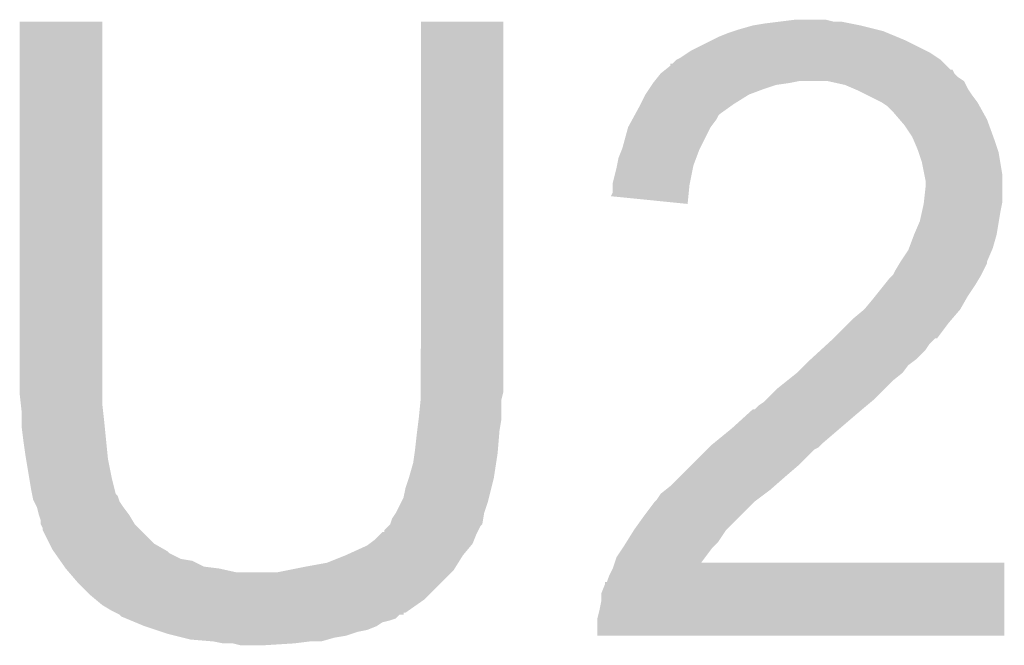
# Model space of a CAD drawing. Extents: x -1.3 to 24.2, y -3.9 to 39.2.
# Tile 34 of 42: x 10.8 to 12.1, y 29.7 to 30.5. Entities that reach past the tile are written whole.
import ezdxf

# ---------------------------------------------------------------- set-up
doc = ezdxf.new("R2010")
doc.units = 0
doc.layers.add('DAC_20_CLICK_V100_GTO', color=14, linetype='CONTINUOUS')

msp = doc.modelspace()

# ---------------------------------------------------------------- linework, layer by layer
at = {"layer": 'DAC_20_CLICK_V100_GTO'}
for points in [[(10.7823, 30.04312), (10.782324, 30.535854), (10.89152, 30.04312), (10.89152, 30.535854)], [(10.782324, 30.535854), (10.782326, 30.53588), (10.89152, 30.535854), (10.782326, 30.53588)], [(11.31316, 30.06598), (11.313184, 30.535854), (11.42238, 30.06598), (11.42238, 30.535854)], [(11.313184, 30.535854), (11.313186, 30.53588), (11.42238, 30.535854), (11.313186, 30.53588)], [(11.7348, 30.52572), (11.75258, 30.5308), (11.915138, 30.52572), (11.89482, 30.5308)], [(11.75258, 30.5308), (11.76782, 30.53334), (11.89482, 30.5308), (11.882122, 30.53334)], [(11.76782, 30.53334), (11.78814, 30.53588), (11.882122, 30.53334), (11.869422, 30.53588)], [(11.78814, 30.53588), (11.808462, 30.53842), (11.859262, 30.53588), (11.849098, 30.53842)], [(11.70686, 30.51556), (11.719558, 30.52064), (11.943588, 30.51556), (11.931394, 30.52064)], [(11.719558, 30.52064), (11.727172, 30.523178), (11.931394, 30.52064), (11.925302, 30.523178)], [(11.727172, 30.523178), (11.7348, 30.52572), (11.925302, 30.523178), (11.915138, 30.52572)], [(11.671302, 30.49778), (11.6967, 30.51048), (11.98118, 30.49778), (11.95578, 30.51048)], [(11.6967, 30.51048), (11.70686, 30.51556), (11.95578, 30.51048), (11.943588, 30.51556)], [(11.656062, 30.487622), (11.667488, 30.495238), (11.997686, 30.487622), (11.986262, 30.495238)], [(11.667488, 30.495238), (11.671302, 30.49778), (11.986262, 30.495238), (11.98118, 30.49778)], [(11.64336, 30.477464), (11.643386, 30.48), (12.009118, 30.477464), (12.006582, 30.48)], [(11.643386, 30.48), (11.645906, 30.480006), (12.006582, 30.48), (12.006576, 30.480006)], [(11.645906, 30.480006), (11.650978, 30.485078), (12.006576, 30.480006), (12.001502, 30.485078)], [(11.650978, 30.485078), (11.650984, 30.485082), (12.001502, 30.485078), (12.001496, 30.485082)], [(11.650984, 30.485082), (11.656062, 30.487622), (12.001496, 30.485082), (11.997686, 30.487622)], [(11.626596, 30.46222), (11.630662, 30.467302), (12.02436, 30.46222), (12.019284, 30.467302)], [(11.630662, 30.467302), (11.630664, 30.467304), (12.019284, 30.467302), (12.019282, 30.467304)], [(11.630664, 30.467304), (11.636984, 30.472362), (12.019282, 30.467304), (12.016746, 30.472362)], [(11.636984, 30.472362), (11.637006, 30.47238), (12.016746, 30.472362), (12.014202, 30.47238)], [(11.637006, 30.47238), (11.64336, 30.477464), (12.014202, 30.47238), (12.009118, 30.477464)], [(11.61542, 30.44698), (11.618804, 30.452058), (11.76782, 30.44698), (11.783058, 30.452058)], [(11.618804, 30.452058), (11.6205, 30.4546), (11.783058, 30.452058), (11.80084, 30.4546)], [(11.6205, 30.4546), (11.622532, 30.45714), (11.80084, 30.4546), (11.813538, 30.45714)], [(11.622532, 30.45714), (11.626596, 30.46222), (12.031974, 30.45714), (12.02436, 30.46222)], [(11.851666, 30.457134), (11.851638, 30.45714), (12.031982, 30.457134), (12.031974, 30.45714)], [(11.874498, 30.45206), (11.851666, 30.457134), (12.03452, 30.45206), (12.031982, 30.457134)], [(11.886358, 30.446978), (11.874498, 30.45206), (12.037062, 30.446978), (12.03452, 30.45206)], [(11.60399, 30.42666), (11.610338, 30.439358), (11.727182, 30.42666), (11.747498, 30.439358)], [(11.610338, 30.439358), (11.610342, 30.439362), (11.747498, 30.439358), (11.747508, 30.439362)], [(11.610342, 30.439362), (11.61542, 30.44698), (11.747508, 30.439362), (11.76782, 30.44698)], [(11.89228, 30.44444), (11.886358, 30.446978), (12.038754, 30.44444), (12.037062, 30.446978)], [(11.90244, 30.43936), (11.89228, 30.44444), (12.04214, 30.43936), (12.038754, 30.44444)], [(11.922758, 30.4292), (11.90244, 30.43936), (12.049762, 30.4292), (12.04214, 30.43936)], [(11.60272, 30.42412), (11.60399, 30.42666), (11.723624, 30.42412), (11.727182, 30.42666)], [(11.93038, 30.42412), (11.922758, 30.4292), (12.052584, 30.42412), (12.049762, 30.4292)], [(11.59579, 30.411416), (11.597176, 30.413958), (11.706858, 30.411416), (11.709398, 30.413958)], [(11.597176, 30.413958), (11.60272, 30.42412), (11.709398, 30.413958), (11.723624, 30.42412)], [(11.938002, 30.4165), (11.93038, 30.42412), (12.056816, 30.4165), (12.052584, 30.42412)], [(11.946714, 30.406338), (11.938002, 30.4165), (12.06246, 30.406338), (12.056816, 30.4165)], [(11.58748, 30.396182), (11.593022, 30.406344), (11.696702, 30.396182), (11.704318, 30.406344)], [(11.593022, 30.406344), (11.59579, 30.411416), (11.704318, 30.406344), (11.706858, 30.411416)], [(11.95324, 30.398722), (11.946714, 30.406338), (12.06523, 30.398722), (12.06246, 30.406338)], [(11.579862, 30.36824), (11.587478, 30.396178), (11.68273, 30.36824), (11.6967, 30.396178)], [(11.587478, 30.396178), (11.58748, 30.396182), (11.6967, 30.396178), (11.696702, 30.396182)], [(11.963398, 30.383482), (11.95324, 30.398722), (12.070772, 30.383482), (12.06523, 30.398722)], [(11.965578, 30.3784), (11.963398, 30.383482), (12.07262, 30.3784), (12.070772, 30.383482)], [(11.97102, 30.365698), (11.965578, 30.3784), (12.076854, 30.365698), (12.07262, 30.3784)], [(11.574782, 30.355542), (11.578844, 30.3657), (11.67765, 30.355542), (11.68146, 30.3657)], [(11.578844, 30.3657), (11.579862, 30.36824), (11.68146, 30.3657), (11.68273, 30.36824)], [(11.971866, 30.36316), (11.97102, 30.365698), (12.0777, 30.36316), (12.076854, 30.365698)], [(11.976098, 30.35046), (11.971866, 30.36316), (12.079818, 30.35046), (12.0777, 30.36316)], [(11.572746, 30.345378), (11.574782, 30.355542), (11.67384, 30.345378), (11.67765, 30.355542)], [(11.979658, 30.332678), (11.976098, 30.35046), (12.08278, 30.332678), (12.079818, 30.35046)], [(11.56716, 30.322522), (11.57224, 30.34284), (11.669268, 30.322522), (11.673332, 30.34284)], [(11.57224, 30.34284), (11.572746, 30.345378), (11.673332, 30.34284), (11.67384, 30.345378)], [(11.56716, 30.319982), (11.56716, 30.322522), (11.66876, 30.319982), (11.669268, 30.322522)], [(11.98118, 30.325062), (11.979658, 30.332678), (12.08278, 30.325062), (12.08278, 30.332678)], [(11.98118, 30.317442), (11.98118, 30.325062), (12.08278, 30.317442), (12.08278, 30.325062)], [(11.564638, 30.304772), (11.56716, 30.309824), (11.667222, 30.304772), (11.667732, 30.309824)], [(11.56716, 30.309824), (11.56716, 30.319982), (11.667732, 30.309824), (11.66876, 30.319982)], [(11.97892, 30.297118), (11.98118, 30.317442), (12.08278, 30.297118), (12.08278, 30.317442)], [(11.666194, 30.294582), (11.564638, 30.304772), (11.666194, 30.294582), (11.667222, 30.304772)], [(11.97864, 30.294582), (11.97892, 30.297118), (12.082272, 30.294582), (12.08278, 30.297118)], [(11.97356, 30.271722), (11.97638, 30.28442), (12.078122, 30.271722), (12.08024, 30.28442)], [(11.97638, 30.28442), (11.97864, 30.294582), (12.08024, 30.28442), (12.082272, 30.294582)], [(11.96594, 30.25394), (11.97356, 30.271722), (12.07516, 30.25394), (12.078122, 30.271722)], [(11.959272, 30.236158), (11.965938, 30.253938), (12.07008, 30.236158), (12.07516, 30.253938)], [(11.965938, 30.253938), (11.96594, 30.25394), (12.07516, 30.253938), (12.07516, 30.25394)], [(11.948158, 30.21838), (11.95832, 30.233616), (12.06246, 30.21838), (12.06899, 30.233616)], [(11.95832, 30.233616), (11.959272, 30.236158), (12.06899, 30.233616), (12.07008, 30.236158)], [(11.946632, 30.215836), (11.948154, 30.218376), (12.062458, 30.215836), (12.06246, 30.218376)], [(11.948154, 30.218376), (11.948158, 30.21838), (12.06246, 30.218376), (12.06246, 30.21838)], [(11.938002, 30.200604), (11.94054, 30.205678), (12.05484, 30.200604), (12.057378, 30.205678)], [(11.94054, 30.205678), (11.946632, 30.215836), (12.057378, 30.205678), (12.062458, 30.215836)], [(11.926824, 30.1879), (11.93292, 30.19552), (12.047222, 30.1879), (12.051792, 30.19552)], [(11.93292, 30.19552), (11.938, 30.200602), (12.051792, 30.19552), (12.05484, 30.200602)], [(11.938, 30.200602), (11.938002, 30.200604), (12.05484, 30.200602), (12.05484, 30.200604)], [(11.914632, 30.172662), (11.926824, 30.1879), (12.037062, 30.172662), (12.047222, 30.1879)], [(11.899902, 30.154884), (11.9126, 30.17012), (12.0269, 30.154884), (12.035608, 30.17012)], [(11.9126, 30.17012), (11.914632, 30.172662), (12.035608, 30.17012), (12.037062, 30.172662)], [(11.88466, 30.14218), (11.899902, 30.154882), (12.016012, 30.14218), (12.026898, 30.154882)], [(11.899902, 30.154882), (11.899902, 30.154884), (12.026898, 30.154882), (12.0269, 30.154884)], [(11.879582, 30.137102), (11.88466, 30.14218), (12.01166, 30.137102), (12.016012, 30.14218)], [(11.85926, 30.11678), (11.879582, 30.137102), (11.99641, 30.11678), (12.01166, 30.137102)], [(11.851178, 30.10916), (11.85672, 30.11424), (11.98626, 30.10916), (11.99134, 30.11424)], [(11.85672, 30.11424), (11.859254, 30.116774), (11.99134, 30.11424), (11.993874, 30.116774)], [(11.859254, 30.116774), (11.85926, 30.11678), (11.993874, 30.116774), (11.99641, 30.11678)], [(11.82901, 30.08884), (11.842862, 30.101538), (11.968478, 30.08884), (11.981178, 30.101538)], [(11.842862, 30.101538), (11.851178, 30.10916), (11.981178, 30.101538), (11.98626, 30.10916)], [(11.82624, 30.0863), (11.82901, 30.08884), (11.965092, 30.0863), (11.968478, 30.08884)], [(11.811, 30.07106), (11.821158, 30.081218), (11.950698, 30.07106), (11.958318, 30.081218)], [(11.821158, 30.081218), (11.82624, 30.0863), (11.958318, 30.081218), (11.965092, 30.0863)], [(11.31316, 30.045658), (11.31316, 30.06598), (11.42238, 30.045658), (11.42238, 30.06598)], [(11.785602, 30.050742), (11.798298, 30.0609), (11.927842, 30.050742), (11.938, 30.0609)], [(11.798298, 30.0609), (11.810996, 30.071058), (11.938, 30.0609), (11.950698, 30.071058)], [(11.810996, 30.071058), (11.811, 30.07106), (11.950698, 30.071058), (11.950698, 30.07106)], [(11.77036, 30.0355), (11.785602, 30.050742), (11.9126, 30.0355), (11.927842, 30.050742)], [(10.783712, 30.03042), (10.7823, 30.04312), (10.89152, 30.03042), (10.89152, 30.04312)], [(11.31062, 30.01264), (11.312904, 30.035498), (11.41984, 30.01264), (11.41984, 30.035498)], [(11.312904, 30.035498), (11.31316, 30.038038), (11.41984, 30.035498), (11.420474, 30.038038)], [(11.31316, 30.038038), (11.31316, 30.045658), (11.420474, 30.038038), (11.42238, 30.045658)], [(11.767822, 30.032962), (11.77036, 30.0355), (11.909554, 30.032962), (11.9126, 30.0355)], [(10.78484, 30.02026), (10.783712, 30.03042), (10.89265, 30.02026), (10.89152, 30.03042)], [(11.724638, 29.9974), (11.752582, 30.0228), (11.867724, 29.9974), (11.89736, 30.0228)], [(11.752582, 30.0228), (11.755126, 30.022806), (11.89736, 30.0228), (11.897366, 30.022806)], [(11.755126, 30.022806), (11.7602, 30.02788), (11.897366, 30.022806), (11.903456, 30.02788)], [(11.7602, 30.02788), (11.767822, 30.032962), (11.903456, 30.02788), (11.909554, 30.032962)], [(10.78484, 30.00756), (10.78484, 30.02026), (10.89406, 30.00756), (10.89265, 30.02026)], [(11.308396, 29.994862), (11.310302, 30.010098), (11.4173, 29.994862), (11.41984, 30.010098)], [(11.310302, 30.010098), (11.31062, 30.01264), (11.41984, 30.010098), (11.41984, 30.01264)], [(10.78484, 29.999942), (10.78484, 30.00756), (10.894822, 29.999942), (10.89406, 30.00756)], [(10.78738, 29.97962), (10.78484, 29.999942), (10.896854, 29.97962), (10.894822, 29.999942)], [(11.699806, 29.977082), (11.724638, 29.9974), (11.84402, 29.977082), (11.867724, 29.9974)], [(11.30554, 29.96946), (11.30808, 29.99232), (11.415182, 29.96946), (11.417088, 29.99232)], [(11.30808, 29.99232), (11.308396, 29.994862), (11.417088, 29.99232), (11.4173, 29.994862)], [(10.78992, 29.96184), (10.78738, 29.97962), (10.898632, 29.96184), (10.896854, 29.97962)], [(11.304814, 29.96438), (11.30554, 29.96946), (11.41476, 29.96438), (11.415182, 29.96946)], [(11.691618, 29.969458), (11.694158, 29.971998), (11.833864, 29.969458), (11.838936, 29.971998)], [(11.694158, 29.971998), (11.6967, 29.97454), (11.838936, 29.971998), (11.841478, 29.97454)], [(11.6967, 29.97454), (11.699806, 29.977082), (11.841478, 29.97454), (11.84402, 29.977082)], [(10.790768, 29.95676), (10.78992, 29.96184), (10.89914, 29.95676), (10.898632, 29.96184)], [(10.795, 29.93136), (10.790768, 29.95676), (10.90422, 29.93136), (10.89914, 29.95676)], [(11.303, 29.951682), (11.304814, 29.96438), (11.412806, 29.951682), (11.41476, 29.96438)], [(11.6713, 29.94914), (11.691618, 29.969458), (11.81354, 29.94914), (11.833864, 29.969458)], [(11.29792, 29.9339), (11.303, 29.951682), (11.41007, 29.9339), (11.412806, 29.951682)], [(11.65606, 29.9339), (11.6713, 29.94914), (11.79576, 29.9339), (11.81354, 29.94914)], [(10.79754, 29.91612), (10.795, 29.93136), (10.908034, 29.91612), (10.90422, 29.93136)], [(11.292842, 29.91866), (11.297072, 29.93136), (11.406504, 29.91866), (11.40968, 29.93136)], [(11.297072, 29.93136), (11.29792, 29.9339), (11.40968, 29.93136), (11.41007, 29.9339)], [(11.64336, 29.9212), (11.65606, 29.9339), (11.781246, 29.9212), (11.79576, 29.9339)], [(11.2903, 29.905962), (11.292842, 29.91866), (11.40333, 29.905962), (11.406504, 29.91866)], [(11.637008, 29.91612), (11.64336, 29.9212), (11.775442, 29.91612), (11.781246, 29.9212)], [(10.798556, 29.911042), (10.79754, 29.91612), (10.909304, 29.911042), (10.908034, 29.91612)], [(10.799066, 29.908496), (10.798556, 29.911042), (10.91184, 29.908496), (10.909304, 29.911042)], [(10.80008, 29.903422), (10.799066, 29.908496), (10.913534, 29.903422), (10.91184, 29.908496)], [(11.28776, 29.900882), (11.2903, 29.905962), (11.40206, 29.900882), (11.40333, 29.905962)], [(11.62558, 29.90342), (11.630662, 29.911042), (11.758508, 29.90342), (11.76867, 29.911042)], [(11.630662, 29.911042), (11.637008, 29.91612), (11.76867, 29.911042), (11.775442, 29.91612)], [(10.801354, 29.900876), (10.80008, 29.903422), (10.914382, 29.900876), (10.913534, 29.903422)], [(10.80516, 29.893262), (10.801354, 29.900876), (10.91946, 29.893262), (10.914382, 29.900876)], [(10.805162, 29.89326), (10.80516, 29.893262), (10.91946, 29.89326), (10.91946, 29.893262)], [(10.807702, 29.8831), (10.805162, 29.89326), (10.927082, 29.8831), (10.91946, 29.89326)], [(11.28014, 29.885642), (11.28776, 29.900882), (11.39698, 29.885642), (11.40206, 29.900882)], [(11.6078, 29.88056), (11.62304, 29.900878), (11.7348, 29.88056), (11.75512, 29.900878)], [(11.62304, 29.900878), (11.623042, 29.90088), (11.75512, 29.900878), (11.755122, 29.90088)], [(11.623042, 29.90088), (11.62558, 29.90342), (11.755122, 29.90088), (11.758508, 29.90342)], [(10.807704, 29.883098), (10.807702, 29.8831), (10.927082, 29.883098), (10.927082, 29.8831)], [(10.810238, 29.875482), (10.807704, 29.883098), (10.931652, 29.875482), (10.927082, 29.883098)], [(11.275062, 29.878024), (11.280138, 29.88564), (11.395708, 29.878024), (11.39698, 29.88564)], [(11.280138, 29.88564), (11.28014, 29.885642), (11.39698, 29.88564), (11.39698, 29.885642)], [(11.5951, 29.86278), (11.6078, 29.88056), (11.71702, 29.86278), (11.7348, 29.88056)], [(10.81024, 29.870404), (10.810238, 29.875482), (10.9347, 29.870404), (10.931652, 29.875482)], [(10.810244, 29.870398), (10.81024, 29.870404), (10.934702, 29.870398), (10.9347, 29.870404)], [(10.812778, 29.865324), (10.810244, 29.870398), (10.939776, 29.865324), (10.934702, 29.870398)], [(10.81278, 29.862784), (10.812778, 29.865324), (10.942316, 29.862784), (10.939776, 29.865324)], [(11.264906, 29.862786), (11.269972, 29.867856), (11.389362, 29.862786), (11.391898, 29.867856)], [(11.269972, 29.867856), (11.272512, 29.870396), (11.391898, 29.867856), (11.394436, 29.870396)], [(11.272512, 29.870396), (11.27252, 29.870404), (11.394436, 29.870396), (11.394436, 29.870404)], [(11.27252, 29.870404), (11.275062, 29.878024), (11.394436, 29.870404), (11.395708, 29.878024)], [(10.821674, 29.844998), (10.81278, 29.862784), (10.960102, 29.844998), (10.942316, 29.862784)], [(11.2522, 29.850082), (11.25982, 29.8577), (11.38377, 29.850082), (11.38682, 29.8577)], [(11.25982, 29.8577), (11.262362, 29.86024), (11.38682, 29.8577), (11.38809, 29.86024)], [(11.262362, 29.86024), (11.2649, 29.860266), (11.38809, 29.86024), (11.388102, 29.860266)], [(11.2649, 29.860266), (11.264906, 29.862786), (11.388102, 29.860266), (11.389362, 29.862786)], [(11.585574, 29.847538), (11.5951, 29.862778), (11.706858, 29.847538), (11.717018, 29.862778)], [(11.5951, 29.862778), (11.5951, 29.86278), (11.717018, 29.862778), (11.71702, 29.86278)], [(10.82548, 29.837382), (10.821674, 29.844998), (10.973426, 29.837382), (10.960102, 29.844998)], [(11.2141, 29.82976), (11.242036, 29.842462), (11.36904, 29.82976), (11.37962, 29.842462)], [(11.242036, 29.842462), (11.245426, 29.845004), (11.37962, 29.842462), (11.381738, 29.845004)], [(11.245426, 29.845004), (11.2522, 29.850082), (11.381738, 29.845004), (11.38377, 29.850082)], [(11.572242, 29.827224), (11.580704, 29.839918), (11.68975, 29.827224), (11.69924, 29.839918)], [(11.580704, 29.839918), (11.5824, 29.84246), (11.69924, 29.839918), (11.70178, 29.84246)], [(11.5824, 29.84246), (11.585574, 29.847538), (11.70178, 29.84246), (11.706858, 29.847538)], [(10.827262, 29.834838), (10.82548, 29.837382), (10.977876, 29.834838), (10.973426, 29.837382)], [(10.82904, 29.832298), (10.827262, 29.834838), (10.980424, 29.832298), (10.977876, 29.834838)], [(10.83437, 29.82468), (10.82904, 29.832298), (10.995662, 29.82468), (10.980424, 29.832298)], [(11.188702, 29.819602), (11.214094, 29.829758), (11.36269, 29.819602), (11.36904, 29.829758)], [(11.214094, 29.829758), (11.2141, 29.82976), (11.36904, 29.829758), (11.36904, 29.82976)], [(11.569698, 29.8196), (11.572242, 29.827224), (11.684052, 29.8196), (11.68975, 29.827224)], [(10.83615, 29.822138), (10.83437, 29.82468), (11.010902, 29.822138), (10.995662, 29.82468)], [(10.841482, 29.81452), (10.83615, 29.822138), (11.026144, 29.81452), (11.010902, 29.822138)], [(10.84326, 29.81198), (10.841482, 29.81452), (11.046458, 29.81198), (11.026144, 29.81452)], [(11.13535, 29.809438), (11.16076, 29.81452), (11.356338, 29.809438), (11.359514, 29.81452)], [(11.16076, 29.81452), (11.188702, 29.819602), (11.359514, 29.81452), (11.36269, 29.819602)], [(11.56716, 29.811982), (11.56969, 29.819574), (12.085316, 29.811982), (12.08532, 29.819574)], [(11.56969, 29.819574), (11.569698, 29.8196), (12.08532, 29.819574), (11.684052, 29.8196)], [(10.84326, 29.811978), (10.84326, 29.81198), (11.046468, 29.811978), (11.046458, 29.81198)], [(10.847614, 29.8069), (10.84326, 29.811978), (11.069322, 29.8069), (11.046468, 29.811978)], [(10.8585, 29.7942), (10.847614, 29.8069), (11.3411, 29.7942), (11.3538, 29.8069)], [(11.122662, 29.8069), (11.13535, 29.809438), (11.3538, 29.8069), (11.356338, 29.809438)], [(11.559544, 29.79422), (11.56208, 29.80182), (12.085312, 29.79422), (12.085314, 29.80182)], [(11.56208, 29.80182), (11.56716, 29.811982), (12.085314, 29.80182), (12.085316, 29.811982)], [(10.876282, 29.776418), (10.8585, 29.7942), (11.323318, 29.776418), (11.3411, 29.7942)], [(11.551922, 29.778964), (11.557, 29.791664), (12.085308, 29.778964), (12.085312, 29.791664)], [(11.557, 29.791664), (11.557026, 29.7942), (12.085312, 29.791664), (12.085312, 29.7942)], [(11.557026, 29.7942), (11.559544, 29.79422), (12.085312, 29.7942), (12.085312, 29.79422)], [(10.882376, 29.77134), (10.876282, 29.776418), (11.31824, 29.77134), (11.323318, 29.776418)], [(11.55192, 29.768802), (11.551922, 29.778964), (12.085306, 29.768802), (12.085308, 29.778964)], [(10.89152, 29.76372), (10.882376, 29.77134), (11.307354, 29.76372), (11.31824, 29.77134)], [(10.904222, 29.7561), (10.89152, 29.76372), (11.296468, 29.7561), (11.307354, 29.76372)], [(11.54938, 29.7561), (11.55192, 29.768802), (12.085302, 29.7561), (12.085306, 29.768802)], [(10.909302, 29.75356), (10.904222, 29.7561), (11.29284, 29.75356), (11.296468, 29.7561)], [(10.909354, 29.753534), (10.909302, 29.75356), (11.2903, 29.753534), (11.29284, 29.75356)], [(10.914376, 29.751022), (10.909354, 29.753534), (11.290274, 29.751022), (11.2903, 29.753534)], [(10.91438, 29.75102), (10.914376, 29.751022), (11.290274, 29.75102), (11.290274, 29.751022)], [(10.914386, 29.751014), (10.91438, 29.75102), (11.285214, 29.751014), (11.290274, 29.75102)], [(10.916924, 29.748482), (10.914386, 29.751014), (11.28268, 29.748482), (11.285214, 29.751014)], [(10.923024, 29.74594), (10.916924, 29.748482), (11.280136, 29.74594), (11.28268, 29.748482)], [(11.54684, 29.745942), (11.54938, 29.7561), (12.0853, 29.745942), (12.085302, 29.7561)], [(10.929114, 29.743402), (10.923024, 29.74594), (11.27252, 29.743402), (11.280136, 29.74594)], [(10.935218, 29.740858), (10.929114, 29.743402), (11.262356, 29.740858), (11.27252, 29.743402)], [(10.947402, 29.73578), (10.935218, 29.740858), (11.254744, 29.73578), (11.262356, 29.740858)], [(10.962642, 29.7307), (10.947402, 29.73578), (11.242038, 29.7307), (11.254744, 29.73578)], [(11.54684, 29.723106), (11.54684, 29.745942), (12.085294, 29.723106), (12.0853, 29.745942)], [(10.970268, 29.728158), (10.962642, 29.7307), (11.22934, 29.728158), (11.242038, 29.7307)], [(10.977882, 29.72562), (10.970268, 29.728158), (11.221722, 29.72562), (11.22934, 29.728158)], [(10.988042, 29.72308), (10.977882, 29.72562), (11.2141, 29.72308), (11.221722, 29.72562)], [(10.998202, 29.72054), (10.988042, 29.72308), (11.198858, 29.72054), (11.2141, 29.72308)], [(12.085294, 29.72308), (11.54684, 29.723106), (12.085294, 29.72308), (12.085294, 29.723106)], [(11.00836, 29.718), (10.998202, 29.72054), (11.189968, 29.718), (11.198858, 29.72054)], [(11.03884, 29.71546), (11.00836, 29.718), (11.181078, 29.71546), (11.189968, 29.718)], [(11.051538, 29.71292), (11.03884, 29.71546), (11.14552, 29.71292), (11.16584, 29.71546)], [(11.074398, 29.71038), (11.064238, 29.71292), (11.104882, 29.71038), (11.14552, 29.71292)]]:
    msp.add_solid(points, dxfattribs=at)

doc.saveas('drawing.dxf')
